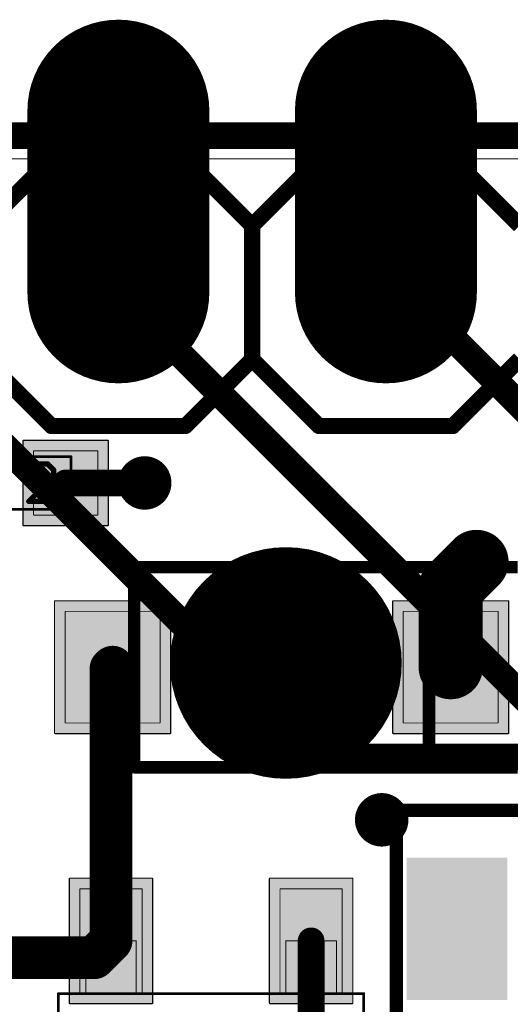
# Model space of a CAD drawing. Extents: x -1.1 to 43.3, y -1.3 to 19.1.
# Tile 5 of 22: x 5.4 to 10.1, y 9.7 to 19.1. Entities that reach past the tile are written whole.
import ezdxf

# ---------------------------------------------------------------- set-up
doc = ezdxf.new("R2010")
doc.units = 0
for name, color, linetype in [('16_B_Copper', 175, 'CONTINUOUS'), ('17_G_Pads', 82, 'CONTINUOUS'), ('18_G_Vias', 82, 'CONTINUOUS'), ('1_F_Copper', 22, 'CONTINUOUS'), ('20_G_BoardOutline', 7, 'CONTINUOUS'), ('21_F_ComponentsOutlines', 253, 'CONTINUOUS'), ('29_F_Soldermask', 253, 'CONTINUOUS'), ('30_B_Soldermask', 253, 'CONTINUOUS'), ('44_G_Drills', 253, 'CONTINUOUS'), ('51_F_ComponentsOutlines', 253, 'CONTINUOUS')]:
    doc.layers.add(name, color=color, linetype=linetype)

# ---------------------------------------------------------------- blocks, each defined once
blk = doc.blocks.new('RECT160000X96000R3')
at = {"const_width": 0.009}
blk.add_lwpolyline([(0.4955, -0.291), (0.4955, 0.291, 0.4142), (0.491, 0.2955), (-0.491, 0.2955, 0.4142), (-0.4955, 0.291), (-0.4955, -0.291, 0.4142), (-0.491, -0.2955), (0.491, -0.2955, 0.4142)], format="xyb", close=True, dxfattribs=at)
blk.add_solid([(-0.4933, -0.2933), (0.4933, -0.2933), (-0.4933, 0.2933), (0.4933, 0.2933)])
blk = doc.blocks.new('RECT192512X128512R3')
at = {"const_width": 0.012}
blk.add_lwpolyline([(0.5956, -0.3896), (0.5956, 0.3896, 0.4142), (0.5896, 0.3956), (-0.5896, 0.3956, 0.4142), (-0.5956, 0.3896), (-0.5956, -0.3896, 0.4142), (-0.5896, -0.3956), (0.5896, -0.3956, 0.4142)], format="xyb", close=True, dxfattribs=at)
blk.add_solid([(-0.5926, -0.3926), (0.5926, -0.3926), (-0.5926, 0.3926), (0.5926, 0.3926)])
blk = doc.blocks.new('RECT145600X171200R2')
at = {"const_width": 0.0091}
blk.add_lwpolyline([(0.4505, -0.5259), (0.4505, 0.5259, 0.4142), (0.4459, 0.5304), (-0.4459, 0.5304, 0.4142), (-0.4505, 0.5259), (-0.4505, -0.5259, 0.4142), (-0.4459, -0.5304), (0.4459, -0.5304, 0.4142)], format="xyb", close=True, dxfattribs=at)
blk.add_solid([(-0.4482, -0.5282), (0.4482, -0.5282), (-0.4482, 0.5282), (0.4482, 0.5282)])
blk = doc.blocks.new('RECT178112X203712R2')
at = {"const_width": 0.0111}
blk.add_lwpolyline([(0.551, -0.6255), (0.551, 0.6255, 0.4142), (0.5455, 0.631), (-0.5455, 0.631, 0.4142), (-0.551, 0.6255), (-0.551, -0.6255, 0.4142), (-0.5455, -0.631), (0.5455, -0.631, 0.4142)], format="xyb", close=True, dxfattribs=at)
blk.add_solid([(-0.5483, -0.6282), (0.5483, -0.6282), (-0.5483, 0.6282), (0.5483, 0.6282)])
blk = doc.blocks.new('PIE')
at = {"const_width": 0.5}
blk.add_lwpolyline([(0, -0.25, 1), (0, 0.25, 1), (0, -0.25)], format="xyb", dxfattribs=at)
blk = doc.blocks.new('RECT')
blk.add_solid([(-0.5, -0.5), (0.5, -0.5), (-0.5, 0.5), (0.5, 0.5)])
blk = doc.blocks.new('OFFSETP100')
at = {"const_width": 1}
blk.add_lwpolyline([(0, 0), (1, 0)], dxfattribs=at)
at = {"const_width": 0.5}
for points in [[(0, 0.25, 1), (0, -0.25)], [(1, -0.25, 1), (1, 0.25)]]:
    blk.add_lwpolyline(points, format="xyb", dxfattribs=at)
blk = doc.blocks.new('RECT99200X99200R3')
at = {"const_width": 0.0093}
blk.add_lwpolyline([(0.3054, -0.3007), (0.3054, 0.3007, 0.4142), (0.3007, 0.3054), (-0.3007, 0.3054, 0.4142), (-0.3054, 0.3007), (-0.3054, -0.3007, 0.4142), (-0.3007, -0.3054), (0.3007, -0.3054, 0.4142)], format="xyb", close=True, dxfattribs=at)
blk.add_solid([(-0.303, -0.303), (0.303, -0.303), (-0.303, 0.303), (0.303, 0.303)])
blk = doc.blocks.new('RECT131712X131712R3')
at = {"const_width": 0.0123}
blk.add_lwpolyline([(0.4054, -0.3993), (0.4054, 0.3993, 0.4142), (0.3993, 0.4054), (-0.3993, 0.4054, 0.4142), (-0.4054, 0.3993), (-0.4054, -0.3993, 0.4142), (-0.3993, -0.4054), (0.3993, -0.4054, 0.4142)], format="xyb", close=True, dxfattribs=at)
blk.add_solid([(-0.4023, -0.4023), (0.4023, -0.4023), (-0.4023, 0.4023), (0.4023, 0.4023)])
blk = doc.blocks.new('ROUNDV')
at = {"const_width": 0.5}
blk.add_lwpolyline([(0, -0.25, 1), (0, 0.25, 1), (0, -0.25)], format="xyb", dxfattribs=at)

msp = doc.modelspace()

# ---------------------------------------------------------------- linework, layer by layer
at = {"layer": '16_B_Copper', "const_width": 0.254}
for points in [[(0, 18), (43.18, 18)], [(3.81, 16.51), (8.2238, 12.0962)], [(6.35, 16.51), (10.3066, 12.5534)], [(8.89, 16.51), (9.09, 16.51)], [(12.5894, 13.0106), (9.09, 16.51)], [(23.5954, 12.0962), (8.2238, 12.0962)]]:
    msp.add_lwpolyline(points, dxfattribs=at)
at = {"layer": '16_B_Copper', "const_width": 0.127}
for points in [[(6.3949, 16.5549, 1), (6.3051, 16.4651)], [(8.89, 16.5735, 1), (8.89, 16.4465)], [(9.1349, 16.5549, 1), (9.0451, 16.4651)], [(9.09, 16.4465, 1), (9.09, 16.5735)], [(8.2238, 12.1597, 1), (8.2238, 12.0327)], [(8.1789, 12.0513, 1), (8.2687, 12.1411)]]:
    msp.add_lwpolyline(points, format="xyb", dxfattribs=at)
at = {"layer": '1_F_Copper'}
for points, const_width in [([(0, 18), (43.18, 18)], 0.254), ([(5.85, 14.7), (6.6, 14.7)], 0.254), ([(9.505, 13.705), (9.75, 13.95)], 0.6096), ([(9.505, 12.95), (9.505, 13.705)], 0.6096), ([(6.28, 12.935), (6.295, 12.95)], 0.4064), ([(6.28, 10.95), (6.28, 12.935)], 0.4064), ([(6.28, 10.35), (6.28, 10.95)], 0.4064), ([(6.12, 10.19), (6.28, 10.35)], 0.4064), ([(8.18, 10.35), (8.18, 9.51)], 0.254), ([(4.305, 10.19), (6.12, 10.19)], 0.4064)]:
    msp.add_lwpolyline(points, dxfattribs=dict(at, const_width=const_width))
for points, const_width in [([(5.85, 14.7635, 1), (5.85, 14.6365)], 0.127), ([(6.6, 14.6365, 1), (6.6, 14.7635)], 0.127), ([(9.8578, 13.8422, 1), (9.6422, 14.0578)], 0.3048), ([(9.3972, 13.8128, 1), (9.6128, 13.5972)], 0.3048), ([(9.6574, 13.705, 1), (9.3526, 13.705)], 0.3048), ([(6.3816, 12.935, 1), (6.1784, 12.935)], 0.2032), ([(6.2082, 13.0068, 1), (6.3518, 12.8632)], 0.2032), ([(6.3668, 12.8782, 1), (6.2232, 13.0218)], 0.2032), ([(9.3526, 12.95, 1), (9.6574, 12.95)], 0.3048), ([(6.3816, 10.95, 1), (6.1784, 10.95)], 0.2032), ([(6.1784, 10.95, 1), (6.3816, 10.95)], 0.2032), ([(6.3518, 10.2782, 1), (6.2082, 10.4218)], 0.2032), ([(8.2435, 10.35, 1), (8.1165, 10.35)], 0.127), ([(6.12, 10.0884, 1), (6.12, 10.2916)], 0.2032), ([(6.1784, 10.35, 1), (6.3816, 10.35)], 0.2032), ([(6.0482, 10.2618, 1), (6.1918, 10.1182)], 0.2032)]:
    msp.add_lwpolyline(points, format="xyb", dxfattribs=dict(at, const_width=const_width))
at = {"layer": '20_G_BoardOutline', "const_width": 0.01}
msp.add_lwpolyline([(0, 17.78), (43.18, 17.78)], dxfattribs=at)
at = {"layer": '20_G_BoardOutline'}
for centre in [(6.35, 17.78), (8.89, 17.78)]:
    msp.add_circle(centre, 0.508, dxfattribs=at)
at = {"layer": '21_F_ComponentsOutlines'}
for points, const_width in [([(5.08, 17.145), (5.715, 17.78)], 0.1524), ([(5.715, 17.78), (6.985, 17.78)], 0.1524), ([(6.985, 17.78), (7.62, 17.145)], 0.1524), ([(7.62, 17.145), (8.255, 17.78)], 0.1524), ([(8.255, 17.78), (9.525, 17.78)], 0.1524), ([(10.16, 17.145), (9.525, 17.78)], 0.1524), ([(7.62, 15.875), (7.62, 17.145)], 0.1524), ([(5.715, 15.24), (5.08, 15.875)], 0.1524), ([(7.62, 15.875), (6.985, 15.24)], 0.1524), ([(8.255, 15.24), (7.62, 15.875)], 0.1524), ([(9.525, 15.24), (10.16, 15.875)], 0.1524), ([(6.985, 15.24), (5.715, 15.24)], 0.1524), ([(9.525, 15.24), (8.255, 15.24)], 0.1524), ([(10.14, 13.9), (6.6, 13.9)], 0.12), ([(6.6, 12), (10.14, 12)], 0.12), ([(13.19, 11.59), (8.99, 11.59)], 0.127), ([(8.99, 11.59), (8.99, 6.19)], 0.127)]:
    msp.add_lwpolyline(points, dxfattribs=dict(at, const_width=const_width))
for points, const_width in [([(5.715, 17.8181, 1), (5.715, 17.7419)], 0.0762), ([(5.7419, 17.7531, 1), (5.6881, 17.8069)], 0.0762), ([(7.0119, 17.8069, 1), (6.9581, 17.7531)], 0.0762), ([(6.985, 17.7419, 1), (6.985, 17.8181)], 0.0762), ([(8.255, 17.8181, 1), (8.255, 17.7419)], 0.0762), ([(8.2819, 17.7531, 1), (8.2281, 17.8069)], 0.0762), ([(9.5519, 17.8069, 1), (9.4981, 17.7531)], 0.0762), ([(9.525, 17.7419, 1), (9.525, 17.8181)], 0.0762), ([(7.6581, 17.145, 1), (7.5819, 17.145)], 0.0762), ([(7.5931, 17.1719, 1), (7.6469, 17.1181)], 0.0762), ([(7.5931, 17.1181, 1), (7.6469, 17.1719)], 0.0762), ([(7.5819, 15.875, 1), (7.6581, 15.875)], 0.0762), ([(7.6469, 15.9019, 1), (7.5931, 15.8481)], 0.0762), ([(7.6469, 15.8481, 1), (7.5931, 15.9019)], 0.0762), ([(5.715, 15.2781, 1), (5.715, 15.2019)], 0.0762), ([(5.6881, 15.2131, 1), (5.7419, 15.2669)], 0.0762), ([(6.9581, 15.2669, 1), (7.0119, 15.2131)], 0.0762), ([(6.985, 15.2019, 1), (6.985, 15.2781)], 0.0762), ([(8.255, 15.2781, 1), (8.255, 15.2019)], 0.0762), ([(8.2281, 15.2131, 1), (8.2819, 15.2669)], 0.0762), ([(9.4981, 15.2669, 1), (9.5519, 15.2131)], 0.0762), ([(9.525, 15.2019, 1), (9.525, 15.2781)], 0.0762), ([(6.6, 13.93, 1), (6.6, 13.87)], 0.06), ([(6.6, 12.03, 1), (6.6, 11.97)], 0.06), ([(8.99, 11.6218, 1), (8.99, 11.5582)], 0.0635), ([(9.0218, 11.59, 1), (8.9582, 11.59)], 0.0635)]:
    msp.add_lwpolyline(points, format="xyb", dxfattribs=dict(at, const_width=const_width))
at = {"layer": '29_F_Soldermask'}
for points, const_width in [([(6.35, 17.4752, 1), (6.35, 18.0848, 1), (6.35, 17.4752)], 0.6096), ([(8.89, 17.4752, 1), (8.89, 18.0848, 1), (8.89, 17.4752)], 0.6096), ([(7.94, 12.49, 1), (7.94, 13.49, 1), (7.94, 12.49)], 1.2)]:
    msp.add_lwpolyline(points, format="xyb", dxfattribs=dict(at, const_width=const_width))
at = {"layer": '30_B_Soldermask', "const_width": 0.6096}
for points in [[(6.35, 17.4752, 1), (6.35, 18.0848, 1), (6.35, 17.4752)], [(8.89, 17.4752, 1), (8.89, 18.0848, 1), (8.89, 17.4752)]]:
    msp.add_lwpolyline(points, format="xyb", dxfattribs=at)
at = {"layer": '44_G_Drills'}
for centre, radius in [((6.35, 16.51), 0.508), ((8.89, 16.51), 0.508), ((6.6, 14.7), 0.1524), ((9.75, 13.95), 0.1524), ((8.85, 11.5), 0.1524)]:
    msp.add_circle(centre, radius, dxfattribs=at)
at = {"layer": '51_F_ComponentsOutlines'}
for points, const_width in [([(5.9, 14.95), (4.9, 14.95)], 0.025), ([(5.5589, 14.8813), (5.4996, 14.822)], 0.0508), ([(5.6776, 14.8813), (5.5589, 14.8813)], 0.0508), ([(5.7369, 14.822), (5.6776, 14.8813)], 0.0508), ([(5.9, 14.45), (5.9, 14.95)], 0.025), ([(5.4996, 14.5254), (5.7369, 14.7627)], 0.0508), ([(5.7369, 14.7627), (5.7369, 14.822)], 0.0508), ([(5.7369, 14.5254), (5.4996, 14.5254)], 0.0508), ([(4.9, 14.45), (5.9, 14.45)], 0.025), ([(6.5, 12), (6.5, 13.9)], 0.12), ([(6.5, 13.9), (9.3, 13.9)], 0.12), ([(9.3, 13.9), (9.3, 12)], 0.12), ([(7.2936, 13.2624), (7.2936, 12.6381)], 0.0762), ([(7.6057, 13.2624), (7.2936, 13.2624)], 0.0762), ([(7.7098, 13.1584), (7.6057, 13.2624)], 0.0762), ([(8.0422, 13.2624), (7.9381, 13.1584)], 0.0762), ([(8.2503, 13.2624), (8.0422, 13.2624)], 0.0762), ([(8.3543, 13.1584), (8.2503, 13.2624)], 0.0762), ([(7.7098, 12.7422), (7.7098, 13.1584)], 0.0762), ([(8.3543, 13.0543), (8.3543, 13.1584)], 0.0762), ([(7.9381, 12.6381), (8.3543, 13.0543)], 0.0762), ([(7.6057, 12.6381), (7.7098, 12.7422)], 0.0762), ([(7.2936, 12.6381), (7.6057, 12.6381)], 0.0762), ([(8.3543, 12.6381), (7.9381, 12.6381)], 0.0762), ([(9.3, 12), (6.5, 12)], 0.12), ([(6.52, 10.35), (6.04, 10.35)], 0.01), ([(6.04, 10.35), (6.04, 9.85)], 0.01), ([(6.52, 9.85), (6.52, 10.35)], 0.01), ([(8.42, 10.35), (7.94, 10.35)], 0.01), ([(7.94, 10.35), (7.94, 9.85)], 0.01), ([(8.42, 9.85), (8.42, 10.35)], 0.01), ([(8.68, 9.85), (5.78, 9.85)], 0.025), ([(5.78, 9.85), (5.78, 8.55)], 0.025), ([(6.04, 9.85), (6.52, 9.85)], 0.01), ([(7.94, 9.85), (8.42, 9.85)], 0.01), ([(8.68, 8.55), (8.68, 9.85)], 0.025)]:
    msp.add_lwpolyline(points, dxfattribs=dict(at, const_width=const_width))
for points, const_width in [([(5.5589, 14.894, 1), (5.5589, 14.8686)], 0.0254), ([(5.5679, 14.8723, 1), (5.5499, 14.8903)], 0.0254), ([(5.6865, 14.8903, 1), (5.6686, 14.8723)], 0.0254), ([(5.6776, 14.8686, 1), (5.6776, 14.894)], 0.0254), ([(5.9063, 14.95, 1), (5.8938, 14.95)], 0.0125), ([(5.9, 14.9438, 1), (5.9, 14.9563)], 0.0125), ([(5.4906, 14.831, 1), (5.5086, 14.813)], 0.0254), ([(5.7496, 14.822, 1), (5.7242, 14.822)], 0.0254), ([(5.7279, 14.813, 1), (5.7459, 14.831)], 0.0254), ([(5.7459, 14.7537, 1), (5.7279, 14.7716)], 0.0254), ([(5.7242, 14.7627, 1), (5.7496, 14.7627)], 0.0254), ([(5.4996, 14.5381, 1), (5.4996, 14.5127)], 0.0254), ([(5.4906, 14.5344, 1), (5.5086, 14.5164)], 0.0254), ([(5.7369, 14.5127, 1), (5.7369, 14.5381)], 0.0254), ([(5.8938, 14.45, 1), (5.9063, 14.45)], 0.0125), ([(5.9, 14.4438, 1), (5.9, 14.4563)], 0.0125), ([(6.53, 13.9, 1), (6.47, 13.9)], 0.06), ([(6.5, 13.93, 1), (6.5, 13.87)], 0.06), ([(9.33, 13.9, 1), (9.27, 13.9)], 0.06), ([(9.3, 13.87, 1), (9.3, 13.93)], 0.06), ([(7.3126, 13.2624, 1), (7.2745, 13.2624)], 0.0381), ([(7.2936, 13.2815, 1), (7.2936, 13.2434)], 0.0381), ([(7.6192, 13.2759, 1), (7.5922, 13.249)], 0.0381), ([(7.6057, 13.2434, 1), (7.6057, 13.2815)], 0.0381), ([(8.0422, 13.2815, 1), (8.0422, 13.2434)], 0.0381), ([(8.0556, 13.249, 1), (8.0287, 13.2759)], 0.0381), ([(8.2637, 13.2759, 1), (8.2368, 13.249)], 0.0381), ([(8.2503, 13.2434, 1), (8.2503, 13.2815)], 0.0381), ([(7.7288, 13.1584, 1), (7.6907, 13.1584)], 0.0381), ([(7.6963, 13.1449, 1), (7.7232, 13.1718)], 0.0381), ([(7.9246, 13.1718, 1), (7.9516, 13.1449)], 0.0381), ([(8.3734, 13.1584, 1), (8.3353, 13.1584)], 0.0381), ([(8.3409, 13.1449, 1), (8.3678, 13.1718)], 0.0381), ([(8.3353, 13.0543, 1), (8.3734, 13.0543)], 0.0381), ([(8.3678, 13.0409, 1), (8.3409, 13.0678)], 0.0381), ([(7.6907, 12.7422, 1), (7.7288, 12.7422)], 0.0381), ([(7.7232, 12.7287, 1), (7.6963, 12.7556)], 0.0381), ([(7.2745, 12.6381, 1), (7.3126, 12.6381)], 0.0381), ([(7.2936, 12.6572, 1), (7.2936, 12.6191)], 0.0381), ([(7.5922, 12.6516, 1), (7.6192, 12.6246)], 0.0381), ([(7.6057, 12.6191, 1), (7.6057, 12.6572)], 0.0381), ([(7.9381, 12.6572, 1), (7.9381, 12.6191)], 0.0381), ([(7.9246, 12.6516, 1), (7.9516, 12.6246)], 0.0381), ([(8.3543, 12.6191, 1), (8.3543, 12.6572)], 0.0381), ([(6.5, 12.03, 1), (6.5, 11.97)], 0.06), ([(6.47, 12, 1), (6.53, 12)], 0.06), ([(9.27, 12, 1), (9.33, 12)], 0.06), ([(9.3, 11.97, 1), (9.3, 12.03)], 0.06), ([(6.04, 10.3525, 1), (6.04, 10.3475)], 0.005), ([(6.0425, 10.35, 1), (6.0375, 10.35)], 0.005), ([(6.5225, 10.35, 1), (6.5175, 10.35)], 0.005), ([(6.52, 10.3475, 1), (6.52, 10.3525)], 0.005), ([(7.94, 10.3525, 1), (7.94, 10.3475)], 0.005), ([(7.9425, 10.35, 1), (7.9375, 10.35)], 0.005), ([(8.4225, 10.35, 1), (8.4175, 10.35)], 0.005), ([(8.42, 10.3475, 1), (8.42, 10.3525)], 0.005), ([(5.7862, 9.85, 1), (5.7738, 9.85)], 0.0125), ([(5.78, 9.8562, 1), (5.78, 9.8438)], 0.0125), ([(6.04, 9.8525, 1), (6.04, 9.8475)], 0.005), ([(6.0375, 9.85, 1), (6.0425, 9.85)], 0.005), ([(6.5175, 9.85, 1), (6.5225, 9.85)], 0.005), ([(6.52, 9.8475, 1), (6.52, 9.8525)], 0.005), ([(7.94, 9.8525, 1), (7.94, 9.8475)], 0.005), ([(7.9375, 9.85, 1), (7.9425, 9.85)], 0.005), ([(8.4175, 9.85, 1), (8.4225, 9.85)], 0.005), ([(8.42, 9.8475, 1), (8.42, 9.8525)], 0.005), ([(8.6862, 9.85, 1), (8.6738, 9.85)], 0.0125), ([(8.68, 9.8438, 1), (8.68, 9.8562)], 0.0125)]:
    msp.add_lwpolyline(points, format="xyb", dxfattribs=dict(at, const_width=const_width))

# ---------------------------------------------------------------- block references
at = {"layer": '17_G_Pads', "xscale": 1.524, "yscale": 1.524, "rotation": 90}
for p in [(6.35, 16.51), (6.35, 16.51), (8.89, 16.51), (8.89, 16.51)]:
    msp.add_blockref('OFFSETP100', p, dxfattribs=at)
at = {"layer": '18_G_Vias', "xscale": 0.508, "yscale": 0.508}
for p in [(6.6, 14.7), (6.6, 14.7), (9.75, 13.95), (9.75, 13.95), (8.85, 11.5), (8.85, 11.5)]:
    msp.add_blockref('ROUNDV', p, dxfattribs=at)
at = {"layer": '1_F_Copper'}
for name, p in [('RECT99200X99200R3', (5.85, 14.7)), ('RECT145600X171200R2', (9.505, 12.95))]:
    msp.add_blockref(name, p, dxfattribs=at)
for name, p, rotation in [('RECT145600X171200R2', (6.295, 12.95), 180), ('RECT160000X96000R3', (6.28, 10.35), 90), ('RECT160000X96000R3', (8.18, 10.35), 90)]:
    msp.add_blockref(name, p, dxfattribs=dict(at, rotation=rotation))
at = {"layer": '1_F_Copper', "xscale": 1.016, "yscale": 1.016}
msp.add_blockref('PIE', (7.94, 12.99), dxfattribs=at)
at = {"layer": '1_F_Copper', "xscale": 1.15, "yscale": 0.75, "rotation": 270}
msp.add_blockref('RECT', (9.565, 10.465), dxfattribs=at)
at = {"layer": '29_F_Soldermask'}
for name, p, xscale, yscale, rotation in [('OFFSETP100', (6.35, 16.51), 1.7272, 1.7272, 90), ('OFFSETP100', (8.89, 16.51), 1.7272, 1.7272, 90), ('RECT', (9.565, 10.465), 1.3532, 0.9532, 270)]:
    msp.add_blockref(name, p, dxfattribs=dict(at, xscale=xscale, yscale=yscale, rotation=rotation))
for name, p in [('RECT131712X131712R3', (5.85, 14.7)), ('RECT178112X203712R2', (9.505, 12.95))]:
    msp.add_blockref(name, p, dxfattribs=at)
for name, p, rotation in [('RECT178112X203712R2', (6.295, 12.95), 180), ('RECT192512X128512R3', (6.28, 10.35), 90), ('RECT192512X128512R3', (8.18, 10.35), 90)]:
    msp.add_blockref(name, p, dxfattribs=dict(at, rotation=rotation))
at = {"layer": '29_F_Soldermask', "xscale": 1.2192, "yscale": 1.2192}
msp.add_blockref('PIE', (7.94, 12.99), dxfattribs=at)
at = {"layer": '30_B_Soldermask', "xscale": 1.7272, "yscale": 1.7272, "rotation": 90}
for p in [(6.35, 16.51), (8.89, 16.51)]:
    msp.add_blockref('OFFSETP100', p, dxfattribs=at)
at = {"layer": '51_F_ComponentsOutlines', "xscale": 0.508, "yscale": 0.508, "rotation": 180}
for p in [(6.35, 16.51), (8.89, 16.51)]:
    msp.add_blockref('RECT', p, dxfattribs=at)

doc.saveas('drawing.dxf')
